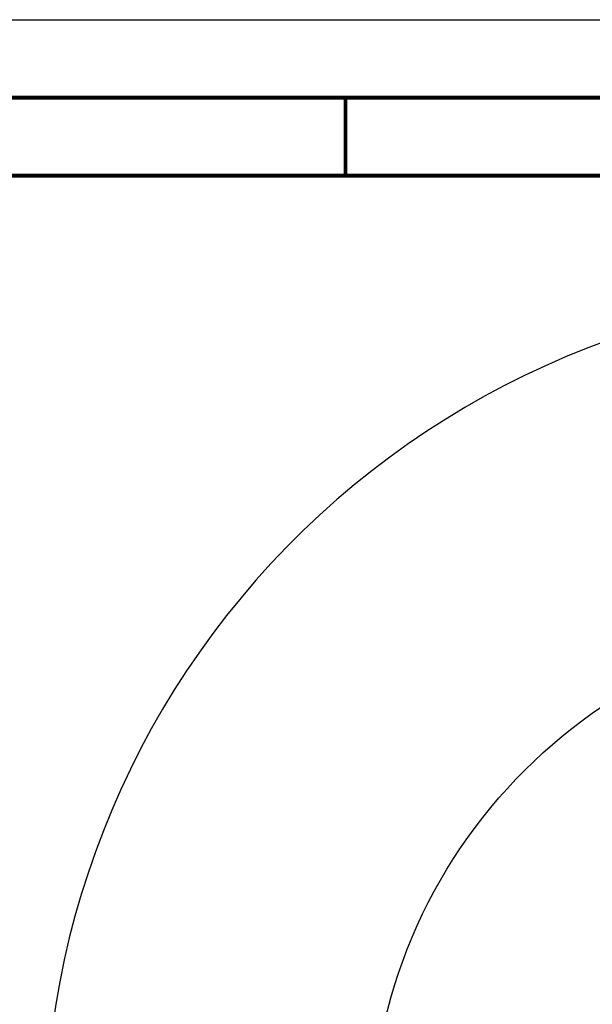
# Model space of a CAD drawing. Header units: millimetres. Extents: x 0 to 420, y 0 to 297.
# Tile 99 of 104: x 297 to 333, y 234 to 297. Entities that reach past the tile are written whole.
import ezdxf

# ---------------------------------------------------------------- set-up
doc = ezdxf.new("R2010")
doc.units = ezdxf.units.MM
doc.header["$LTSCALE"] = 23.1
doc.layers.get('0').update_dxf_attribs({"linetype": 'CONTINUOUS'})
doc.layers.add('DIM_PILOTEES', color=7, linetype='CONTINUOUS')
doc.styles.get("Standard").update_dxf_attribs({"font": 'txt', "width": 0.7})
doc.dimstyles.new('DIMSTYLE_5', dxfattribs={"dimtxt": 2.5, "dimasz": 3.5, "dimexe": 2, "dimexo": 0, "dimgap": 2.5, "dimtad": 1, "dimlfac": 4, "dimdsep": 46, "dimtxsty": 'STANDARD', "dimblk": '_FILLED', "dimblk1": '_FILLED', "dimblk2": '_FILLED', "dimcen": 0.09, "dimazin": 2, "dimtp": 0.5, "dimtm": 0.5, "dimtfac": 1, "dimtofl": 0, "dimtmove": 0, "dimatfit": 3, "dimldrblk": '_FILLED', "dimfxl": 1, "dimtolj": 1, "dimarcsym": 0})

# ---------------------------------------------------------------- blocks, each defined once
blk = doc.blocks.new('*D8')
at = {"layer": 'DIM_PILOTEES', "color": 2, "linetype": 'CONTINUOUS'}
for p, q in [((309.135, 219.281), (296.688, 217.643)), ((396.54, 219.279), (408.97, 217.643))]:
    blk.add_line(p, q, dxfattribs=at)
for start, end in [(90, 187.5), (-7.5, 90)]:
    blk.add_arc((352.829, 225.034), 54.625, start, end, dxfattribs=at)
for points in [[(297.828, 221.337), (298.671, 217.904), (298.823, 221.436)], [(406.835, 221.436), (406.987, 217.904), (407.83, 221.337)]]:
    blk.add_solid(points, dxfattribs=at)
at = {"layer": 'DIM_PILOTEES', "color": 2, "linetype": 'CONTINUOUS', "insert": (354.282, 284.641), "char_height": 2.5, "width": 23.75, "attachment_point": 2, "rotation": 358.60351, "line_spacing_factor": 0.9}
blk.add_mtext('{\\ftxt;\\W0.0001;\\H0.0001;\\~}{\\ftxt;\\W3.5952380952;\\H2.5; }{\\ftxt;\\W0.0001;\\H0.0001;\\~}{\\ftxt;\\W0.0001;\\H0.0001;\\~}{\\ftxt;\\W2.0714285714;\\H2.5; }{\\ftxt;\\W0.0001;\\H0.0001;\\~}{\\ftxt;\\W0.0001;\\H0.0001;\\~}{\\ftxt;\\W0.6666666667;\\H2.5; }{\\ftxt;\\W0.0001;\\H0.0001;\\~}', dxfattribs=at)
blk = doc.blocks.new('_FILLED')
at = {"color": 0, "linetype": 'BYBLOCK'}
blk.add_solid([(0, 0), (-1, 0.143), (-1, -0.143)], dxfattribs=at)

msp = doc.modelspace()

# ---------------------------------------------------------------- linework, layer by layer
at = {"color": 7, "linetype": 'CONTINUOUS'}
for p, q in [((0, 297), (420, 297)), ((25, 286.9999), (410, 286.9999))]:
    msp.add_line(p, q, dxfattribs=at)
at = {"color": 7, "linetype": 'CONTINUOUS', "const_width": 0.25}
for points in [[(415, 292), (20, 292)], [(317.5002, 292), (317.5002, 287)], [(25, 287), (410, 287)]]:
    msp.add_lwpolyline(points, dxfattribs=at)
at = {"color": 7, "linetype": 'CONTINUOUS'}
msp.add_circle((352.8293, 225.0337), 33.7052, dxfattribs=at)

# ---------------------------------------------------------------- dimensions: what is measured, and where the dimension line sits
at = {"layer": 'DIM_PILOTEES', "color": 2, "linetype": 'CONTINUOUS'}
dim = msp.add_angular_dim_3p(base=(352.8293, 279.6591), center=(352.8293, 225.0337), p1=(396.5402, 219.2791), p2=(309.135, 219.2813), text='{\\ftxt;\\W0.0001;\\H0.0001;\\~}{\\ftxt;\\W3.5952380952;\\H2.5; }{\\ftxt;\\W0.0001;\\H0.0001;\\~}{\\ftxt;\\W0.0001;\\H0.0001;\\~}{\\ftxt;\\W2.0714285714;\\H2.5; }{\\ftxt;\\W0.0001;\\H0.0001;\\~}{\\ftxt;\\W0.0001;\\H0.0001;\\~}{\\ftxt;\\W0.6666666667;\\H2.5; }{\\ftxt;\\W0.0001;\\H0.0001;\\~}', dimstyle='DIMSTYLE_5', dxfattribs=at)
dim.commit()
dim.dimension.update_dxf_attribs({"geometry": '*D8', "text_midpoint": (360.0919, 279.1741), "dimtype": 165})

doc.saveas('drawing.dxf')
